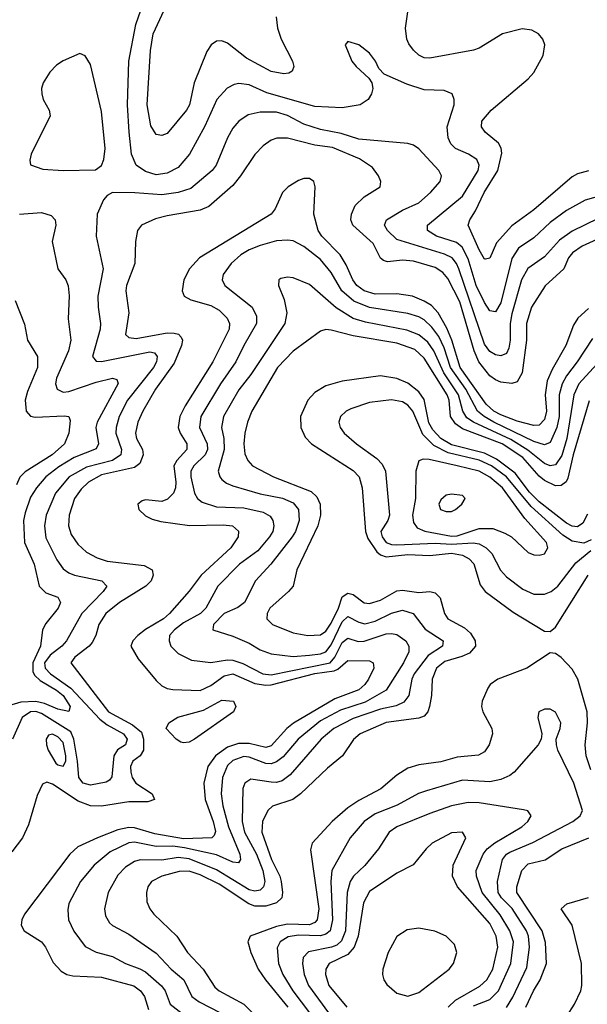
# Model space of a CAD drawing. Header units: inches. Extents: x 1308407 to 1441228, y 959628 to 1036311.
# Tile 201 of 256: x 1324691 to 1326766, y 1015861 to 1019461. Entities that reach past the tile are written whole.
import ezdxf

# ---------------------------------------------------------------- set-up
doc = ezdxf.new("R2010")
doc.units = ezdxf.units.IN
doc.header["$MEASUREMENT"] = 0
doc.layers.add('B3021', color=7, linetype='Continuous')

msp = doc.modelspace()

# ---------------------------------------------------------------- linework, layer by layer
at = {"layer": 'B3021', "color": 5}
for points, elevation in [([(1326858.2, 1018830), (1326758.3, 1018801.7), (1326690, 1018764.1), (1326630, 1018720.4), (1326570, 1018663.4), (1326513.9, 1018626.1), (1326490, 1018588.2), (1326450, 1018426.2), (1326430, 1018393.7), (1326410, 1018396.3), (1326390, 1018427.6), (1326360.1, 1018490), (1326330, 1018586.8), (1326309, 1018629), (1326287.1, 1018647.1), (1326214, 1018670), (1326182.2, 1018690), (1326181.4, 1018710), (1326310, 1018815.6), (1326367.3, 1018910), (1326370.5, 1018930), (1326361.8, 1018950), (1326332.1, 1018970), (1326284, 1018990), (1326267.5, 1019007.5), (1326257.7, 1019030), (1326253.8, 1019070), (1326279.3, 1019150), (1326279.7, 1019170), (1326271.6, 1019190), (1326242.2, 1019202.2), (1326170, 1019205.2), (1326105.9, 1019225.9), (1326022.8, 1019262.8), (1326003.3, 1019283.3), (1325991.1, 1019310), (1325970, 1019338.4), (1325930, 1019369.2), (1325890, 1019382), (1325881, 1019370), (1325904.9, 1019310), (1325920.4, 1019290), (1325967.3, 1019247.3), (1325978, 1019230), (1325981.3, 1019210), (1325976.5, 1019190), (1325964.4, 1019170), (1325935.5, 1019150), (1325870, 1019139.5), (1325770, 1019143.4), (1325594.1, 1019194.1), (1325530, 1019223.6), (1325491.4, 1019228.6), (1325475.1, 1019224.9), (1325448.8, 1019211.2), (1325410.8, 1019170), (1325367.4, 1019072.6), (1325311.9, 1018970), (1325270, 1018920.5), (1325230, 1018900.2), (1325190, 1018894), (1325150, 1018906.5), (1325116.5, 1018930), (1325099.5, 1018970), (1325090.7, 1019050), (1325085.3, 1019150), (1325089.9, 1019310), (1325115.6, 1019444.4), (1325152.1, 1019550)], 2840), ([(1325627.9, 1019472.1), (1325633.1, 1019430), (1325646.4, 1019390), (1325688.5, 1019310), (1325692.9, 1019290), (1325687.2, 1019272.8), (1325674.4, 1019265.6), (1325656.7, 1019263.3), (1325610, 1019271.4), (1325520.3, 1019320.3), (1325450, 1019376), (1325430, 1019384.2), (1325410, 1019382.5), (1325390.6, 1019369.4), (1325374.7, 1019345.3), (1325328.8, 1019230), (1325310.9, 1019150), (1325300.7, 1019130), (1325230, 1019045.2), (1325210, 1019037.7), (1325190, 1019042), (1325170, 1019073), (1325156.6, 1019150), (1325168.4, 1019348.4), (1325178.3, 1019410), (1325234.8, 1019530)], 2820), ([(1326770, 1018908.8), (1326730, 1018897.9), (1326710, 1018887.4), (1326570, 1018766), (1326490, 1018707.1), (1326434.5, 1018645.5), (1326410, 1018589.7), (1326394, 1018586), (1326390, 1018585.8), (1326370, 1018619.3), (1326330.5, 1018710), (1326336.7, 1018730), (1326357.7, 1018762.3), (1326389.2, 1018830), (1326439.1, 1018910), (1326453.1, 1018973.1), (1326451.4, 1018991.4), (1326441.5, 1019010), (1326392.4, 1019050), (1326378.5, 1019070), (1326380.7, 1019090), (1326414, 1019130), (1326550, 1019245.6), (1326570, 1019268.7), (1326604.7, 1019330), (1326610.6, 1019370), (1326603.1, 1019390), (1326587.4, 1019410), (1326563.5, 1019423.5), (1326528.3, 1019428.3), (1326456.2, 1019410), (1326370, 1019357.3), (1326350, 1019350.4), (1326190, 1019320.2), (1326170, 1019321.9), (1326150, 1019331.4), (1326130, 1019349.8), (1326113.5, 1019373.5), (1326106.6, 1019390), (1326100.7, 1019430), (1326109.9, 1019490.1)], 2820), ([(1326805.1, 1018734.9), (1326710, 1018688.7), (1326664.8, 1018655.2), (1326610, 1018594), (1326548.2, 1018551.8), (1326524.9, 1018510), (1326490, 1018385.3), (1326483.6, 1018350), (1326484.1, 1018290), (1326479.3, 1018260.7), (1326470, 1018241.3), (1326450, 1018231.7), (1326430, 1018236.2), (1326410, 1018248.2), (1326390, 1018275), (1326296.5, 1018550), (1326287.6, 1018570), (1326271.4, 1018590), (1326244.1, 1018604.1), (1326070, 1018657.3), (1326035.9, 1018690), (1326024.5, 1018710), (1326032, 1018730), (1326090, 1018764.5), (1326150, 1018792.3), (1326193.1, 1018830), (1326228.2, 1018870), (1326232.3, 1018890), (1326222.9, 1018910), (1326150, 1018988.7), (1326130, 1019003.1), (1326110, 1019008.6), (1325930, 1019024.8), (1325865.5, 1019045.5), (1325790, 1019060.1), (1325730, 1019079.8), (1325670, 1019110.9), (1325630, 1019123.6), (1325570, 1019123.7), (1325526, 1019114), (1325492, 1019090), (1325470, 1019064.2), (1325450.5, 1019029.5), (1325409, 1018930), (1325394.8, 1018910), (1325316, 1018844), (1325270, 1018829.6), (1325210, 1018821.1), (1325111.6, 1018828.4), (1325030, 1018828.9), (1325010, 1018818.5), (1324996.9, 1018803.1), (1324974, 1018750), (1324970.2, 1018670), (1324996, 1018550), (1324976.4, 1018450), (1324977.2, 1018410), (1324986.2, 1018350), (1324984.2, 1018330), (1324956.8, 1018230), (1324970, 1018212.8), (1324990, 1018211.1), (1325167, 1018247), (1325183.1, 1018243.1), (1325193.8, 1018230), (1325190.9, 1018210), (1325179.5, 1018190), (1325084.9, 1018070), (1325054.4, 1018010), (1325042.8, 1017970), (1325042.3, 1017950), (1325062.5, 1017890), (1325060.1, 1017870), (1325029.4, 1017850), (1324934.3, 1017825.7), (1324871.4, 1017790), (1324821.6, 1017730), (1324787.6, 1017650), (1324780.7, 1017610), (1324786.4, 1017566.4), (1324826.7, 1017486.7), (1324850, 1017453.4), (1324870, 1017438.4), (1324890.4, 1017430.4), (1324990.3, 1017410), (1325009.2, 1017390), (1324996.1, 1017370), (1324917.5, 1017290), (1324861.5, 1017190), (1324844.8, 1017170), (1324802.4, 1017137.6), (1324781.5, 1017110), (1324783.1, 1017090), (1324803, 1017070), (1324877.3, 1017017.3), (1324984.1, 1016904.1), (1325010, 1016883.4), (1325070.3, 1016850.3), (1325083.5, 1016830), (1325077.5, 1016810), (1325047.9, 1016792.1), (1325034.3, 1016770), (1325027, 1016693), (1325019.4, 1016680.6), (1325007.3, 1016672.7), (1324950, 1016662.9), (1324922.9, 1016670), (1324906.9, 1016690), (1324902.4, 1016750), (1324888.6, 1016830), (1324877.8, 1016857.8), (1324770, 1016924.1), (1324750, 1016931.2), (1324730, 1016930.7), (1324699.4, 1016910), (1324663.8, 1016830)], 2860), ([(1326830, 1018671), (1326746.8, 1018633.2), (1326711.6, 1018608.4), (1326696.9, 1018590), (1326679.8, 1018550), (1326611.6, 1018488.4), (1326561.6, 1018410), (1326543.8, 1018350), (1326543.5, 1018290), (1326527.5, 1018170), (1326510, 1018136.6), (1326490, 1018130.8), (1326450, 1018136.5), (1326430, 1018144.1), (1326410, 1018158.7), (1326369.3, 1018210), (1326352, 1018250), (1326299.3, 1018430), (1326255.5, 1018515.5), (1326237.4, 1018537.4), (1326210, 1018555.2), (1326130, 1018578.6), (1326090, 1018581.6), (1326035.7, 1018575.7), (1326020.6, 1018580.6), (1326009.7, 1018589.7), (1325983.1, 1018643.1), (1325908.6, 1018710), (1325901.5, 1018730), (1325903.5, 1018750), (1325917.5, 1018782.5), (1325950, 1018813.8), (1326008.3, 1018850), (1326010.9, 1018870), (1326002.9, 1018890), (1325980.8, 1018920.8), (1325933.1, 1018953.1), (1325834.2, 1018994.2), (1325770, 1019002), (1325670, 1019028), (1325631.3, 1019028.7), (1325610, 1019021), (1325580.2, 1018999.8), (1325550, 1018968.9), (1325498.4, 1018890), (1325470, 1018854.7), (1325381.8, 1018778.2), (1325350, 1018764.8), (1325230, 1018744.7), (1325187, 1018733), (1325136.5, 1018710), (1325121, 1018690), (1325113.5, 1018650), (1325111.9, 1018570), (1325080.8, 1018490), (1325078.9, 1018470), (1325090.1, 1018390), (1325077.5, 1018310), (1325090, 1018299.8), (1325116, 1018296), (1325230, 1018315.8), (1325255.6, 1018315.6), (1325271.7, 1018311.7), (1325281, 1018301), (1325285.4, 1018290), (1325281.9, 1018270), (1325254.9, 1018205.1), (1325187.2, 1018110), (1325140.5, 1018030), (1325122.4, 1017990), (1325113.5, 1017950), (1325117.8, 1017930), (1325139.1, 1017890), (1325141.6, 1017870), (1325130, 1017839), (1325110, 1017824.4), (1324990, 1017797.7), (1324941.6, 1017770), (1324915, 1017745), (1324890.6, 1017710), (1324871.5, 1017650), (1324869.1, 1017610), (1324878.8, 1017578.8), (1324903, 1017543), (1324934.9, 1017514.9), (1324974.1, 1017494.1), (1325010, 1017481.5), (1325146, 1017466), (1325175, 1017450), (1325178.6, 1017430), (1325171.8, 1017410), (1325151.9, 1017390), (1325055.9, 1017330), (1325006.1, 1017290), (1324980.5, 1017250), (1324969.2, 1017210), (1324955.9, 1017184.1), (1324944.2, 1017170), (1324892.1, 1017130), (1324877.7, 1017110), (1325015, 1016930), (1325103, 1016883), (1325135.9, 1016855.9), (1325143.6, 1016830), (1325142.8, 1016790), (1325130.9, 1016769.1), (1325104.4, 1016750), (1325095.6, 1016730), (1325096.4, 1016710), (1325102.4, 1016690), (1325115.2, 1016670), (1325174.4, 1016630), (1325183.7, 1016610), (1325158.6, 1016601.4), (1325090, 1016600.9), (1324990, 1016585.2), (1324950, 1016586.4), (1324903.9, 1016603.9), (1324810, 1016665.7), (1324790, 1016673.5), (1324773.7, 1016666.3), (1324755, 1016625), (1324722.4, 1016517.6), (1324700.7, 1016470), (1324661.6, 1016418.4)], 2880), ([(1326770, 1018405.8), (1326731.3, 1018370), (1326715.7, 1018344.3), (1326687.8, 1018270), (1326637.2, 1018182.8), (1326619.5, 1018140.5), (1326612.2, 1018090), (1326616.6, 1018030), (1326610, 1017999.8), (1326590, 1017978.7), (1326570, 1017977), (1326510, 1017993.1), (1326450, 1018016.1), (1326424.5, 1018030), (1326395.6, 1018055.6), (1326300.8, 1018190), (1326270.5, 1018290), (1326252.9, 1018332.9), (1326220.2, 1018390), (1326196.2, 1018416.2), (1326170, 1018432.5), (1326127.1, 1018450), (1326070, 1018458.6), (1325990, 1018457.7), (1325950.3, 1018470.3), (1325923.6, 1018490), (1325908.4, 1018510), (1325884.8, 1018564.8), (1325862, 1018602), (1325795.1, 1018670), (1325781.5, 1018690), (1325766.4, 1018750), (1325771.1, 1018850), (1325766.2, 1018870), (1325750, 1018880.2), (1325730, 1018880.2), (1325710, 1018873.6), (1325671.8, 1018850), (1325651.6, 1018830), (1325625.1, 1018770), (1325610.2, 1018750), (1325348.5, 1018590), (1325310.9, 1018550), (1325291.3, 1018510), (1325284.1, 1018470), (1325292.2, 1018450), (1325316.9, 1018436.9), (1325390, 1018416.3), (1325419.7, 1018399.7), (1325449.6, 1018370), (1325457.4, 1018350), (1325456, 1018330), (1325396.5, 1018210), (1325295.6, 1018050), (1325276, 1018010), (1325270.5, 1017970), (1325277.4, 1017950), (1325301.7, 1017910), (1325301.1, 1017890), (1325265.3, 1017850), (1325254.7, 1017830), (1325261.7, 1017770), (1325260.2, 1017750), (1325252.5, 1017730), (1325231.5, 1017708.5), (1325210, 1017700.1), (1325150, 1017705.8), (1325138.4, 1017701.6), (1325123.1, 1017690), (1325126.5, 1017670), (1325150, 1017646.8), (1325175, 1017635), (1325207, 1017627), (1325311.9, 1017611.9), (1325434.3, 1017614.3), (1325468.5, 1017610), (1325490.6, 1017590.6), (1325489.5, 1017570), (1325462.2, 1017530), (1325354.3, 1017430), (1325310, 1017371.3), (1325238.6, 1017290), (1325216.2, 1017270), (1325150, 1017231), (1325123.1, 1017210), (1325104.2, 1017190), (1325097.3, 1017170), (1325123.9, 1017123.9), (1325190, 1017044.7), (1325210, 1017025.4), (1325230, 1017015.3), (1325250, 1017012.1), (1325350, 1017009), (1325390, 1017026.7), (1325438.1, 1017061.9), (1325470, 1017070), (1325550, 1017034), (1325590, 1017027.6), (1325610, 1017029.1), (1325770, 1017070.2), (1325840.2, 1017079.8), (1325854.1, 1017085.9), (1325890, 1017118.7), (1325970, 1017117.4), (1325983.1, 1017110), (1325985.4, 1017090), (1325966.4, 1017050), (1325952.2, 1017030), (1325930, 1017010.9), (1325842.3, 1016977.7), (1325691.3, 1016888.7), (1325666.9, 1016870), (1325610, 1016806.7), (1325590, 1016800.5), (1325530, 1016814.9), (1325490, 1016814.7), (1325450, 1016801.1), (1325406.6, 1016770), (1325378.3, 1016730), (1325363.8, 1016670), (1325368.7, 1016610), (1325398.1, 1016530), (1325407.1, 1016492.9), (1325402.1, 1016477.9), (1325392.9, 1016470), (1325290, 1016466.3), (1325184.1, 1016484.1), (1325110, 1016505.8), (1325090, 1016507.3), (1325050, 1016498.9), (1324974.8, 1016470), (1324903.5, 1016436.5), (1324873.8, 1016410), (1324707.6, 1016190), (1324698, 1016170), (1324696.5, 1016150), (1324706.4, 1016130), (1324770, 1016089.3), (1324785.1, 1016070), (1324813.4, 1016013.4), (1324841.7, 1015981.7), (1324863.1, 1015970), (1324884.9, 1015964.9), (1324990, 1015960.4), (1325108.2, 1015928.2), (1325132.8, 1015910), (1325146.8, 1015890), (1325161.7, 1015841.7)], 2920), ([(1324690, 1018750.1), (1324770, 1018756.1), (1324805.1, 1018745.1), (1324820.2, 1018730), (1324823.2, 1018710), (1324809.4, 1018650), (1324830.1, 1018550.1), (1324859.7, 1018510), (1324868.4, 1018488.4), (1324871.6, 1018451.6), (1324868, 1018368), (1324877.7, 1018290), (1324869.1, 1018250), (1324825.6, 1018150), (1324822, 1018130), (1324827.1, 1018110), (1324850, 1018099.5), (1324870, 1018101.6), (1324970, 1018136.3), (1325030, 1018151), (1325046.2, 1018146.2), (1325050.7, 1018130.7), (1324974.3, 1017990), (1324969.2, 1017970), (1324978.8, 1017910), (1324970, 1017891.9), (1324890, 1017860.9), (1324833.1, 1017826.9), (1324786.3, 1017790), (1324751.5, 1017750), (1324730, 1017715.3), (1324710, 1017658.5), (1324705, 1017630), (1324708.2, 1017550), (1324743.9, 1017470), (1324761.4, 1017390), (1324786.2, 1017366.2), (1324829.5, 1017349.5), (1324839.4, 1017330), (1324831.4, 1017310), (1324786.3, 1017253.7), (1324774.1, 1017230), (1324766.3, 1017170), (1324738.3, 1017110), (1324738.3, 1017078.3), (1324744.5, 1017064.5), (1324765.6, 1017045.6), (1324825.7, 1017010), (1324849.6, 1016990), (1324875.3, 1016950), (1324870, 1016931.8), (1324830, 1016939.9), (1324781.2, 1016961.2), (1324750, 1016968.3), (1324694.5, 1016965.5), (1324650, 1016953)], 2840), ([(1326784.5, 1018295.5), (1326729.3, 1018210), (1326690, 1018158.9), (1326674.6, 1018130), (1326662.8, 1018090), (1326662.5, 1018010), (1326654.6, 1017970), (1326630, 1017915.3), (1326610, 1017906.4), (1326570, 1017918.6), (1326424.6, 1017990), (1326388.6, 1018010), (1326364.5, 1018030), (1326321.9, 1018110), (1326265.8, 1018190), (1326242, 1018262), (1326222.8, 1018302.8), (1326197.1, 1018337.1), (1326170, 1018363.3), (1326150, 1018374.3), (1326110, 1018386.8), (1325970, 1018409.1), (1325912, 1018432), (1325868.8, 1018470), (1325830, 1018536.8), (1325790, 1018584.3), (1325730, 1018631.7), (1325690, 1018652.5), (1325670, 1018655.8), (1325630, 1018652.3), (1325570, 1018636), (1325530, 1018619.7), (1325498.9, 1018601.1), (1325464.1, 1018570), (1325434.4, 1018530), (1325431, 1018510), (1325440.2, 1018490), (1325540.4, 1018410), (1325556.8, 1018376.8), (1325556.1, 1018350), (1325509.6, 1018270), (1325481, 1018210), (1325425.1, 1018130), (1325352.9, 1018010), (1325348.5, 1017970), (1325376.2, 1017910), (1325377.6, 1017890), (1325368.9, 1017870), (1325327.2, 1017830), (1325316.7, 1017810), (1325316, 1017790), (1325330.1, 1017730.1), (1325340.9, 1017710), (1325357.2, 1017697.2), (1325410, 1017680.3), (1325510, 1017676), (1325580.9, 1017660.9), (1325606, 1017646), (1325615.7, 1017630), (1325620.1, 1017610), (1325616, 1017590), (1325603.4, 1017570), (1325561, 1017519), (1325494, 1017470), (1325415, 1017390), (1325371.6, 1017310), (1325351.6, 1017290), (1325290, 1017255.4), (1325256, 1017230), (1325238.9, 1017210), (1325236.6, 1017190), (1325243.5, 1017170), (1325270, 1017143.9), (1325319.3, 1017119.3), (1325390, 1017110.6), (1325450, 1017121.2), (1325470, 1017119.9), (1325506.6, 1017106.6), (1325579.7, 1017070), (1325610, 1017065.3), (1325825.5, 1017110), (1325843.2, 1017130), (1325870, 1017184), (1325890, 1017199.5), (1325928.2, 1017188.2), (1325950, 1017188.6), (1326030, 1017215.1), (1326050, 1017217.5), (1326070, 1017213.4), (1326102.3, 1017190), (1326113.8, 1017170), (1326114, 1017150), (1326094.1, 1017110), (1326030.3, 1017009.7), (1325953.6, 1016966.4), (1325863.3, 1016936.7), (1325790, 1016897), (1325709.2, 1016830.8), (1325653.7, 1016766.3), (1325630, 1016747.4), (1325610, 1016740.8), (1325590, 1016741.8), (1325530, 1016764.6), (1325510, 1016766.7), (1325470, 1016753.1), (1325450, 1016733.6), (1325432.2, 1016690), (1325426.7, 1016630), (1325433.4, 1016586.6), (1325453.8, 1016510), (1325495.8, 1016410), (1325498.4, 1016390), (1325490, 1016377.7), (1325470, 1016381), (1325410, 1016407.4), (1325292.7, 1016432.7), (1325250, 1016438.8), (1325190, 1016438.3), (1325110, 1016454.1), (1325090, 1016451.3), (1325021.2, 1016418.8), (1324962.6, 1016370), (1324913.5, 1016310), (1324870.8, 1016230), (1324866, 1016206), (1324869.4, 1016170), (1324888.9, 1016128.9), (1324930, 1016071.9), (1324970, 1016051.2), (1325030, 1016036.1), (1325077.2, 1016010), (1325130, 1015991.2), (1325150, 1015979.4), (1325209, 1015929), (1325222.3, 1015910), (1325241.2, 1015861.2), (1325306.8, 1015810)], 2940), ([(1326866, 1018274), (1326734.6, 1018130), (1326716.5, 1018090), (1326691, 1017930), (1326672.6, 1017867.4), (1326650, 1017833.9), (1326630, 1017830.3), (1326610, 1017838.1), (1326547.9, 1017887.9), (1326486.2, 1017926.2), (1326349.3, 1017989.3), (1326326, 1018006), (1326311, 1018030), (1326294.9, 1018090), (1326241.1, 1018170), (1326205.1, 1018250), (1326182.3, 1018282.3), (1326150, 1018308.7), (1326106.5, 1018326.5), (1325954.8, 1018354.8), (1325910, 1018368.7), (1325847.6, 1018407.6), (1325750, 1018493.6), (1325690, 1018517.1), (1325670, 1018519.8), (1325644.9, 1018515.1), (1325638, 1018510), (1325636.5, 1018490), (1325657.8, 1018437.8), (1325667.5, 1018390), (1325659.5, 1018350), (1325535.5, 1018164.5), (1325492.3, 1018107.7), (1325436.1, 1018010), (1325428.8, 1017970), (1325437.2, 1017930), (1325437.7, 1017890), (1325416.6, 1017810), (1325422, 1017790), (1325430, 1017780.6), (1325446.8, 1017766.8), (1325470, 1017756.3), (1325570, 1017727.7), (1325651.2, 1017711.2), (1325690, 1017695.1), (1325709.6, 1017670), (1325712.4, 1017630), (1325698.9, 1017590), (1325686.7, 1017570), (1325609.2, 1017470), (1325552.5, 1017410), (1325513.1, 1017330), (1325488.1, 1017311.9), (1325438.3, 1017290), (1325399.4, 1017250), (1325396.5, 1017230), (1325470, 1017207.3), (1325530, 1017181), (1325570, 1017157.1), (1325610, 1017142.5), (1325690, 1017133), (1325750, 1017137.1), (1325790, 1017142.5), (1325810, 1017150.4), (1325830, 1017175.7), (1325870, 1017259.7), (1325890, 1017279.5), (1325930, 1017258.1), (1325952.8, 1017252.8), (1325990, 1017261.8), (1326050, 1017291.4), (1326090, 1017302), (1326129.7, 1017289.7), (1326172.7, 1017232.7), (1326238.4, 1017190), (1326236.3, 1017170), (1326183.9, 1017136.1), (1326132.8, 1017070), (1326124, 1017050), (1326113.3, 1016990), (1326094.8, 1016965.2), (1326067.1, 1016952.9), (1326010, 1016940.7), (1325910, 1016906), (1325839.6, 1016870), (1325793.3, 1016830), (1325679.7, 1016700.3), (1325650, 1016677.6), (1325630, 1016671.8), (1325610, 1016672.7), (1325536, 1016684), (1325513.7, 1016670), (1325507, 1016650), (1325503.6, 1016530), (1325512.9, 1016490), (1325556.7, 1016410), (1325579.9, 1016350), (1325587.2, 1016310), (1325581.8, 1016290), (1325570, 1016278.2), (1325550, 1016274.3), (1325530, 1016279.6), (1325410, 1016352.6), (1325310, 1016392.5), (1325270, 1016397.8), (1325210, 1016388.4), (1325131.1, 1016388.9), (1325110, 1016382.6), (1325077.9, 1016362.1), (1325050, 1016333.6), (1325013.6, 1016270), (1325001.2, 1016210), (1325004.6, 1016184.6), (1325019.2, 1016159.2), (1325030, 1016148.8), (1325090, 1016117.6), (1325190, 1016047.5), (1325244.3, 1015990), (1325290.6, 1015950), (1325319.6, 1015890), (1325347.2, 1015870), (1325424.4, 1015830)], 2960), ([(1324674.6, 1018434.6), (1324708.4, 1018348.4), (1324718.8, 1018290), (1324755.9, 1018230), (1324755.6, 1018190), (1324718.5, 1018101.5), (1324710.1, 1018070), (1324713.8, 1018030), (1324730, 1018011.9), (1324747.4, 1018007.4), (1324853.2, 1018013.2), (1324870.1, 1018010.1), (1324875.5, 1017995.5), (1324870.1, 1017950), (1324854.4, 1017910), (1324809.1, 1017870), (1324710, 1017808.3), (1324691.5, 1017788.5), (1324679, 1017761)], 2820), ([(1326772.7, 1018067.3), (1326714.8, 1017870), (1326695, 1017785), (1326688.1, 1017771.9), (1326670, 1017757.6), (1326650, 1017757.1), (1326610, 1017775.9), (1326590, 1017792.3), (1326530, 1017859.9), (1326455.1, 1017910), (1326310, 1017964.9), (1326283.6, 1017983.6), (1326266.3, 1018010), (1326260.6, 1018070), (1326253.9, 1018090), (1326170, 1018223.5), (1326135.1, 1018255.1), (1326070, 1018278.1), (1325910, 1018305.3), (1325830, 1018326.6), (1325810, 1018328.5), (1325790, 1018322.6), (1325690, 1018248.8), (1325633.2, 1018190), (1325539.4, 1018030), (1325523.4, 1017990), (1325514.3, 1017950), (1325510.1, 1017910), (1325513.8, 1017873.8), (1325524.3, 1017850), (1325542.2, 1017830), (1325618.8, 1017790), (1325756, 1017736), (1325777.1, 1017717.1), (1325789.7, 1017689.7), (1325790.1, 1017650), (1325780.9, 1017610), (1325703.5, 1017450), (1325690.2, 1017390), (1325673.5, 1017370), (1325605.4, 1017310), (1325595.2, 1017290), (1325594.6, 1017270), (1325615.2, 1017250), (1325690, 1017219.8), (1325744.7, 1017210), (1325790, 1017212.6), (1325810, 1017225.4), (1325830, 1017254.7), (1325856.1, 1017310), (1325869.5, 1017350.5), (1325890, 1017364.9), (1325910, 1017358.9), (1325950, 1017329.2), (1325970, 1017326.8), (1326010, 1017339.1), (1326070, 1017373.3), (1326090, 1017375.2), (1326150, 1017367.3), (1326190.1, 1017370.1), (1326210, 1017365.8), (1326227.8, 1017347.8), (1326243.9, 1017290), (1326255.7, 1017270), (1326317.2, 1017237.2), (1326338.5, 1017218.5), (1326355.5, 1017190), (1326357.3, 1017170), (1326335, 1017145), (1326307.7, 1017132.3), (1326245.5, 1017114.5), (1326214.7, 1017090), (1326198.9, 1017050), (1326196.1, 1016990), (1326189.2, 1016950), (1326182.4, 1016930), (1326170, 1016914.4), (1326150, 1016906.7), (1326030, 1016892), (1325935.2, 1016850), (1325910.8, 1016829.2), (1325870.4, 1016769.6), (1325815.6, 1016724.4), (1325717.8, 1016630), (1325689.2, 1016610), (1325615, 1016585), (1325598.4, 1016570), (1325578.5, 1016530), (1325575.8, 1016490), (1325610.8, 1016390), (1325641.9, 1016330), (1325647, 1016310), (1325652, 1016270), (1325649.4, 1016250.6), (1325630, 1016232.2), (1325590, 1016219.8), (1325550, 1016220.2), (1325528.8, 1016228.8), (1325420.1, 1016300.1), (1325350, 1016335), (1325310, 1016348.3), (1325273.6, 1016346.4), (1325210.1, 1016329.9), (1325172.1, 1016310), (1325159.4, 1016290), (1325154, 1016270), (1325156, 1016236), (1325166.7, 1016210), (1325181, 1016190), (1325264.8, 1016110), (1325304.7, 1016050), (1325362, 1015990), (1325403.6, 1015923.6), (1325420.5, 1015910), (1325510, 1015861.5), (1325541.7, 1015830)], 2980), ([(1326766.4, 1017653.6), (1326750, 1017620.8), (1326730, 1017607.5), (1326710, 1017609.4), (1326690, 1017620.6), (1326590, 1017697.8), (1326554.3, 1017734.3), (1326502.7, 1017802.7), (1326434.3, 1017854.3), (1326390, 1017875.8), (1326270, 1017906.6), (1326230.5, 1017930.5), (1326201.2, 1017961.2), (1326187.1, 1017987.1), (1326170, 1018072.5), (1326150, 1018100.5), (1326110, 1018132.8), (1326070, 1018149.9), (1326010, 1018158.5), (1325870, 1018139.7), (1325810, 1018122.7), (1325770, 1018098.4), (1325744.1, 1018070), (1325717.9, 1018010), (1325718, 1017970), (1325734.9, 1017934.9), (1325757.1, 1017910), (1325910, 1017812.5), (1325932.2, 1017790), (1325943.3, 1017750), (1325954.7, 1017590), (1325963.8, 1017563.8), (1325995.9, 1017515.9), (1326010, 1017504.6), (1326030, 1017497.5), (1326110, 1017505.6), (1326190, 1017501.8), (1326269.6, 1017510.4), (1326310, 1017503.4), (1326334.2, 1017490), (1326351.4, 1017471.4), (1326374.7, 1017394.7), (1326392.8, 1017370), (1326495.1, 1017295.1), (1326610, 1017224.9), (1326630, 1017224.2), (1326650, 1017239.6), (1326769.3, 1017430.7)], 3020), ([(1326780, 1017560), (1326752.7, 1017547.3), (1326710, 1017554.4), (1326676.4, 1017576.4), (1326560.9, 1017680.9), (1326470.4, 1017790), (1326415.8, 1017830), (1326370, 1017850.8), (1326257.7, 1017877.7), (1326204.4, 1017904.4), (1326165, 1017945), (1326128.6, 1018030), (1326110, 1018051.8), (1326090, 1018063.7), (1326050, 1018071.3), (1325970, 1018062.1), (1325901.4, 1018038.6), (1325884.6, 1018030), (1325863.9, 1018010), (1325857.2, 1017990), (1325862.2, 1017970), (1325877.5, 1017950), (1325922.5, 1017910), (1325996.5, 1017856.5), (1326015.5, 1017835.5), (1326028.5, 1017810), (1326042.8, 1017650), (1326036.8, 1017630), (1326011.6, 1017590), (1326015.6, 1017570), (1326030, 1017550.1), (1326050, 1017542.1), (1326070, 1017540.9), (1326210, 1017547.3), (1326270, 1017543.2), (1326348.4, 1017548.4), (1326370, 1017545.1), (1326396.4, 1017530), (1326416.3, 1017510), (1326448.7, 1017448.7), (1326470, 1017423.7), (1326530, 1017379.5), (1326570, 1017361), (1326610, 1017361.3), (1326633.8, 1017370), (1326658.6, 1017390), (1326724.1, 1017475.9), (1326779.2, 1017520.8)], 3040), ([(1326778.7, 1016718.7), (1326761.5, 1016770), (1326758.7, 1016810), (1326766.5, 1016890), (1326765.6, 1016930), (1326731.6, 1017050), (1326710, 1017086.8), (1326670, 1017129), (1326650, 1017143.5), (1326630, 1017146), (1326544.4, 1017090), (1326438.5, 1017050), (1326411.1, 1017030), (1326402.6, 1017017.4), (1326381.6, 1016970), (1326379, 1016950), (1326384.2, 1016930), (1326416.6, 1016870), (1326419.4, 1016850), (1326407.3, 1016810), (1326390, 1016784.6), (1326368.5, 1016771.5), (1326290, 1016764.4), (1326230, 1016747.1), (1326150, 1016736.2), (1326110, 1016724), (1326070, 1016698.3), (1326011.5, 1016648.5), (1325930, 1016606.4), (1325890, 1016579.9), (1325833.1, 1016530), (1325759.4, 1016450), (1325754, 1016426), (1325784.1, 1016210), (1325778.1, 1016170), (1325770, 1016160.1), (1325750, 1016151.6), (1325670, 1016153.5), (1325630, 1016145.6), (1325533.8, 1016110), (1325525, 1016090), (1325535.2, 1016050), (1325563.1, 1015990), (1325589.3, 1015950), (1325670.4, 1015850)], 3020), ([(1326470.4, 1015849.6), (1326493.1, 1015886.9), (1326544.9, 1015995.1), (1326554.4, 1016070), (1326551.4, 1016110), (1326543.2, 1016130), (1326490.7, 1016210.7), (1326452.4, 1016250), (1326440.3, 1016270), (1326437.9, 1016310), (1326455.7, 1016390), (1326470.2, 1016409.8), (1326483.1, 1016416.9), (1326566.8, 1016453.2), (1326713.3, 1016530), (1326739.9, 1016550), (1326748.2, 1016570), (1326717.2, 1016670), (1326658.4, 1016790), (1326652.8, 1016810), (1326652.1, 1016830), (1326667.1, 1016870), (1326669.7, 1016890), (1326650, 1016929.6), (1326630, 1016940.5), (1326610, 1016940.5), (1326588.5, 1016930), (1326584.6, 1016910), (1326599.5, 1016850), (1326597.6, 1016830), (1326586, 1016810), (1326498.6, 1016710), (1326482.4, 1016697.6), (1326450, 1016682.6), (1326410, 1016674.3), (1326310, 1016680.4), (1326178.2, 1016641.8), (1326148.7, 1016631.3), (1326070.3, 1016589.7), (1325990, 1016557.4), (1325949.5, 1016530), (1325898.4, 1016470), (1325831.7, 1016350), (1325828.3, 1016310), (1325834.3, 1016170), (1325825.4, 1016130), (1325810, 1016117.1), (1325790, 1016111.2), (1325710, 1016113.4), (1325672.3, 1016107.7), (1325643.3, 1016090), (1325632.3, 1016067.7), (1325636.9, 1016010), (1325652.4, 1015970), (1325688.7, 1015910), (1325750.3, 1015830.3)], 3040), ([(1326350, 1015855.6), (1326410, 1015878.5), (1326441.2, 1015910), (1326486.9, 1016010), (1326496.4, 1016090), (1326482.9, 1016130), (1326447.7, 1016187.7), (1326382, 1016270), (1326360.5, 1016330), (1326359.6, 1016350), (1326385.2, 1016410), (1326399.9, 1016430), (1326428, 1016452), (1326526.6, 1016510), (1326548.8, 1016530), (1326560.4, 1016550), (1326548.6, 1016568.6), (1326532.7, 1016572.7), (1326370, 1016597.5), (1326330, 1016599), (1326270, 1016586.2), (1326190, 1016558.1), (1326069.8, 1016510.2), (1326042, 1016490), (1326002.7, 1016430), (1325952, 1016368), (1325910.9, 1016329.1), (1325898.4, 1016310), (1325888.5, 1016270), (1325881.8, 1016130), (1325867.3, 1016092.7), (1325850, 1016077.7), (1325830.2, 1016070), (1325746.6, 1016053.4), (1325727.6, 1016032.5), (1325724.2, 1016010), (1325730.8, 1015970), (1325747.1, 1015930), (1325819.5, 1015830)], 3060), ([(1326256.7, 1015850), (1326283.6, 1015876.4), (1326373, 1015927), (1326399.2, 1015950), (1326420.7, 1015990), (1326439.2, 1016070), (1326433.2, 1016110), (1326410, 1016156.1), (1326291.1, 1016290), (1326272.8, 1016330), (1326275.3, 1016370), (1326321.7, 1016470), (1326310, 1016490.8), (1326270, 1016487.7), (1326198.9, 1016450), (1326176.5, 1016430), (1326129, 1016371), (1326070, 1016340.8), (1325970, 1016274), (1325948.1, 1016231.9), (1325928.2, 1016110), (1325913.6, 1016070), (1325890, 1016043.4), (1325822.7, 1016010), (1325810.1, 1015989.9), (1325808.5, 1015970), (1325821.4, 1015930), (1325887.3, 1015850)], 3080), ([(1326541, 1015850), (1326569.2, 1015910), (1326594.2, 1015950), (1326616.2, 1016010), (1326613.2, 1016086.8), (1326600.5, 1016130), (1326508.6, 1016270), (1326508.3, 1016290), (1326526.3, 1016350), (1326550, 1016374.7), (1326611.3, 1016388.7), (1326673.2, 1016430), (1326771.3, 1016470)], 3020), ([(1326635.2, 1015730), (1326718.9, 1015861.1), (1326741.7, 1015910), (1326745.6, 1015930), (1326744.9, 1016010), (1326710.3, 1016150), (1326670.5, 1016210), (1326691.6, 1016228.4), (1326770, 1016252.1)], 2980)]:
    msp.add_lwpolyline(points, dxfattribs=dict(at, elevation=elevation))
for points, elevation in [([(1324910, 1019337.2), (1324850, 1019311), (1324825, 1019295), (1324801.3, 1019270), (1324775.8, 1019230), (1324770.4, 1019210), (1324771.8, 1019190), (1324776.5, 1019170), (1324798.7, 1019130), (1324802, 1019110), (1324732.2, 1018970), (1324728.1, 1018948.1), (1324730.5, 1018930.5), (1324775.1, 1018915.1), (1324850, 1018910.2), (1324967.6, 1018912.4), (1324990, 1018928.4), (1324997.7, 1018950), (1325002.7, 1018990), (1324990, 1019125.2), (1324950, 1019297.2), (1324930, 1019329.2)], 2860), ([(1326166.1, 1017853.9), (1326150, 1017848), (1326138.6, 1017810), (1326138.2, 1017710), (1326127.1, 1017650), (1326130, 1017623.1), (1326143.7, 1017603.7), (1326171.7, 1017591.7), (1326270, 1017573.2), (1326290, 1017574), (1326370, 1017601.4), (1326420.5, 1017600.5), (1326464.2, 1017584.2), (1326488.2, 1017570), (1326550, 1017513), (1326570, 1017505), (1326590, 1017503.5), (1326610, 1017508.4), (1326622, 1017530), (1326616.3, 1017550), (1326537.9, 1017637.9), (1326455.4, 1017750), (1326410, 1017788.5), (1326370, 1017809.9), (1326289.8, 1017830), (1326187.3, 1017852.7)], 3060), ([(1326270, 1017726.3), (1326250, 1017723.1), (1326230, 1017705.1), (1326222.8, 1017690), (1326229, 1017670), (1326250, 1017663.5), (1326270, 1017663.6), (1326284.5, 1017670), (1326307, 1017690), (1326319.3, 1017710), (1326310, 1017721.2)], 3080), ([(1325290, 1016816.6), (1325280.1, 1016820.1), (1325262.9, 1016830), (1325225.9, 1016870), (1325236.1, 1016890), (1325269.1, 1016910.9), (1325363.1, 1016936.9), (1325430, 1016973.3), (1325471.8, 1016970), (1325481.3, 1016950), (1325472, 1016930), (1325330, 1016829.9), (1325310, 1016819.6)], 2880), ([(1324810, 1016848.9), (1324795.4, 1016844.6), (1324787.7, 1016830), (1324788.2, 1016810), (1324794.9, 1016790), (1324823.3, 1016743.3), (1324830, 1016737), (1324850, 1016731.5), (1324859.3, 1016750), (1324859.7, 1016770), (1324850, 1016818.2), (1324830, 1016838.9)], 2880), ([(1326150, 1016139.4), (1326106.7, 1016133.3), (1326070, 1016109.1), (1326038.1, 1016050), (1326018.2, 1015990), (1326016.6, 1015970), (1326021.6, 1015950), (1326032.8, 1015932.8), (1326070, 1015901.6), (1326110, 1015891.1), (1326150, 1015904.3), (1326260.9, 1015990), (1326276.9, 1016010), (1326289.4, 1016050), (1326280, 1016080), (1326250.3, 1016110.3), (1326208.7, 1016128.7)], 3120)]:
    msp.add_lwpolyline(points, close=True, dxfattribs=dict(at, elevation=elevation))

doc.saveas('drawing.dxf')
